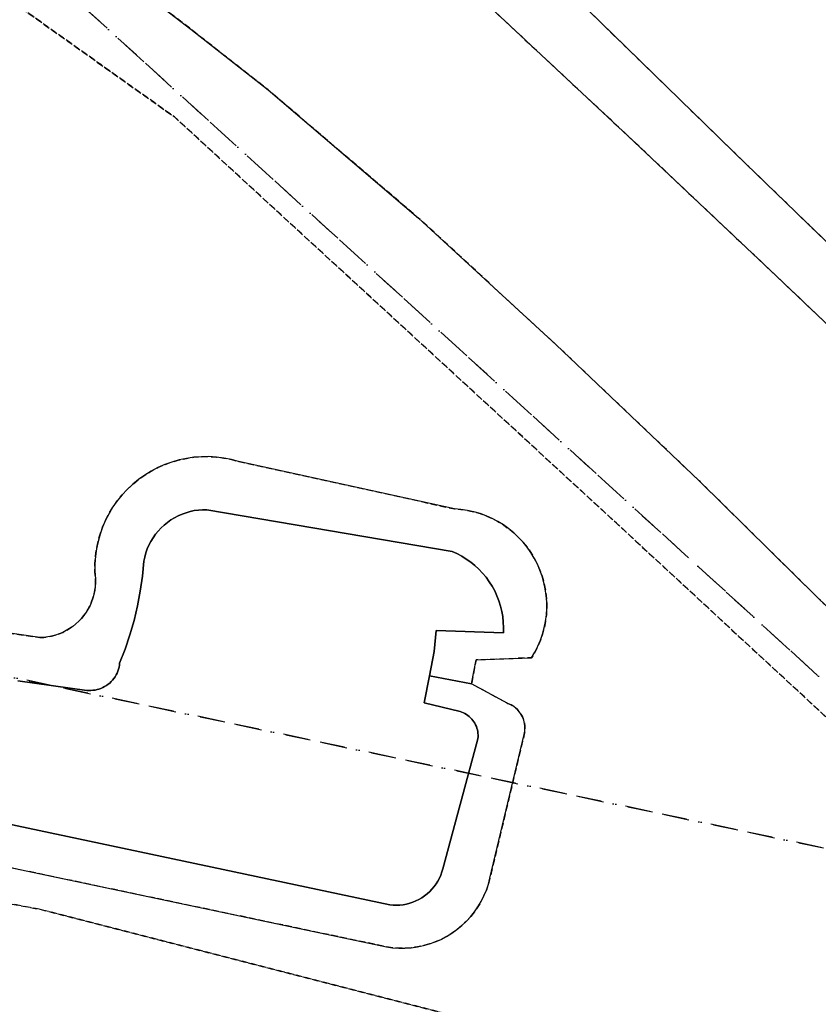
# Model space of a CAD drawing. Header units: millimetres. Extents: x 147731170 to 148246816, y 410327848 to 410827848.
# Tile 5 of 79: x 147772432 to 147813048, y 410466695 to 410516801. Entities that reach past the tile are written whole.
import ezdxf

# ---------------------------------------------------------------- set-up
doc = ezdxf.new("R2010")
doc.units = ezdxf.units.MM
doc.header["$LTSCALE"] = 100
doc.linetypes.add('BORDER', pattern=[44.45, 12.7, -6.35, 12.7, -6.35, 0, -6.35])
doc.linetypes.add('HIDDEN2', pattern=[4.7625, 3.175, -1.5875])
for name, color, linetype in [('BEGROEIDTERREINDEEL', 3, 'HIDDEN2'), ('ONBEGROEIDTERREINDEEL', 15, 'HIDDEN2'), ('ONDERSTEUNENDWATERDEEL', 7, 'Continuous'), ('PERCEEL', 210, 'BORDER'), ('WATERDEEL', 5, 'Continuous'), ('WEGDEEL', 8, 'Continuous')]:
    doc.layers.add(name, color=color, linetype=linetype)

msp = doc.modelspace()

# ---------------------------------------------------------------- linework, layer by layer
at = {"layer": 'BEGROEIDTERREINDEEL', "flags": 128}
for points in [[(147746894, 410564477), (147752780, 410558681), (147751306, 410557541), (147752282, 410556679), (147759385, 410550500), (147766782, 410544018), (147774171, 410537458), (147781482, 410530893), (147788818, 410524313), (147796081, 410517698), (147803386, 410510879), (147810597, 410504059), (147816805, 410498153), (147823965, 410491288), (147832656, 410483158), (147841847, 410475131), (147851168, 410467718), (147860989, 410460573), (147871141, 410453976), (147882194, 410447583), (147893385, 410441953), (147904691, 410437038), (147916596, 410432611), (147928563, 410428899), (147940604, 410425887), (147953195, 410423438), (147965905, 410421750), (147978766, 410420804), (147991949, 410420554), (148004939, 410421102), (148017581, 410422135), (148030484, 410423455), (148038940, 410424413), (148048104, 410425384), (148056786, 410426303), (148066502, 410427336), (148076136, 410428405), (148078394, 410428807), (148081065, 410429762), (148082311, 410430230), (148086656, 410432141), (148088087, 410432648), (148090096, 410433099), (148091124, 410433237), (148091201, 410433241), (148091140, 410435424), (148091077, 410435421), (148082894, 410434763), (148075424, 410433964), (148067610, 410432927), (148058631, 410431580), (148051404, 410430406), (148045883, 410429463), (148035282, 410427716), (148029914, 410426917), (148019127, 410425368), (148008805, 410424356), (147998300, 410423671), (147987872, 410423529), (147977191, 410423840), (147966326, 410424721), (147955708, 410426049), (147939384, 410429214), (147929396, 410431742), (147919540, 410434735), (147909546, 410438279), (147899776, 410442309), (147890277, 410446794), (147881068, 410451584), (147872120, 410456793), (147863245, 410462573), (147854532, 410468741), (147846251, 410475266), (147838610, 410481805), (147831189, 410488513), (147823791, 410495534), (147816500, 410502563), (147809363, 410509470), (147801968, 410516672), (147794537, 410523946), (147786877, 410531409), (147769369, 410548380), (147763669, 410553896), (147756445, 410560963), (147756131, 410561271), (147750226, 410567055), (147750224, 410567057), (147748971, 410568272), (147746391, 410570774), (147743684, 410573399), (147742267, 410574773), (147735274, 410581671), (147731816, 410585010), (147731816, 410574778), (147736352, 410570752), (147737408, 410569812), (147738141, 410569165), (147740388, 410570882), (147743077, 410568235), (147745641, 410565710), (147746894, 410564477)], [(147735381, 410545230), (147737402, 410540473), (147738757, 410537116), (147754091, 410530497), (147780302, 410511850), (147802784, 410491180), (147828569, 410467313), (147853915, 410447717), (147856185, 410446839), (147858450, 410445947), (147860709, 410445040), (147862962, 410444118), (147865209, 410443182), (147867450, 410442232), (147869685, 410441267), (147873845, 410439509), (147888405, 410432337), (147893507, 410430415), (147907023, 410424650), (147928919, 410417327), (147945247, 410413917), (147957534, 410412132), (147968164, 410411064), (147980255, 410409995), (147992417, 410409772), (148004886, 410410141), (148016740, 410411393), (148035850, 410413335), (148056434, 410416233), (148068145, 410417454), (148079299, 410418073), (148097137, 410419086), (148110831, 410419377), (148123673, 410418517), (148134657, 410417168), (148142528, 410415758), (148156505, 410412170), (148167890, 410408899), (148171372, 410407661), (148178991, 410404707), (148179373, 410405520), (148179445, 410405482), (148179975, 410406547), (148178485, 410407367), (148177397, 410408029), (148176737, 410408396), (148175971, 410408746), (148173927, 410409513), (148168751, 410411408), (148161172, 410413858), (148152916, 410416138), (148144581, 410418082), (148135896, 410419638), (148127763, 410420772), (148118375, 410421655), (148109983, 410422082), (148101805, 410422115), (148093661, 410421787), (148085272, 410421323), (148076923, 410420723), (148074578, 410420629), (148071523, 410420356), (148062626, 410419540), (148053766, 410418703), (148044895, 410417732), (148036015, 410416692), (148027129, 410415656), (148018242, 410414696), (148009319, 410413803), (148000347, 410413178), (147991425, 410412887), (147982429, 410412990), (147973479, 410413423), (147964534, 410414214), (147955608, 410415321), (147946793, 410416771), (147938027, 410418632), (147929305, 410420729), (147920687, 410423195), (147912162, 410426034), (147903764, 410429122), (147895464, 410432540), (147887274, 410436272), (147879321, 410440348), (147876631, 410441423), (147873795, 410442229), (147870937, 410442860), (147867861, 410443746), (147864619, 410445378), (147856644, 410450561), (147848485, 410456335), (147840502, 410462419), (147833981, 410467856), (147826456, 410474563), (147819189, 410481435), (147813013, 410487394), (147806997, 410493332), (147799724, 410500254), (147792723, 410506702), (147785065, 410513231), (147781134, 410516321), (147777950, 410518777), (147775601, 410520454), (147774665, 410521122), (147765972, 410527127), (147758157, 410532501), (147749080, 410538768), (147745766, 410541052), (147743707, 410542559), (147742989, 410543164), (147741417, 410544490), (147738182, 410547396), (147733951, 410551198), (147732000, 410552953), (147731816, 410553119), (147731816, 410545701), (147732066, 410545420), (147732142, 410545320), (147732382, 410545164), (147731816, 410544714), (147731816, 410543639), (147732559, 410544205), (147733348, 410544806), (147733960, 410544132), (147735381, 410545230)], [(147731816, 410465515), (147818517, 410447750), (147831097, 410445198), (147840757, 410442871), (147850441, 410440431), (147859161, 410437428), (147870630, 410432552), (147882124, 410427022), (147893475, 410421629), (147905715, 410416718), (147917868, 410412505), (147926694, 410410032), (147934981, 410408295), (147946406, 410405640), (147952246, 410404385), (147962476, 410404031), (147975082, 410403104), (147987718, 410402896), (148000093, 410403306), (148013712, 410404795), (148026423, 410406310), (148039844, 410408140), (148052768, 410409719), (148066699, 410411641), (148080237, 410413300), (148094265, 410414846), (148106432, 410415850), (148120952, 410416085), (148133123, 410414956), (148146016, 410413032), (148156445, 410410560), (148167203, 410407479), (148178588, 410403871), (148178991, 410404707), (148171372, 410407661), (148167890, 410408899), (148156505, 410412170), (148142528, 410415758), (148134657, 410417168), (148123673, 410418517), (148110831, 410419377), (148097137, 410419086), (148079299, 410418073), (148068145, 410417454), (148056434, 410416233), (148035850, 410413335), (148016740, 410411393), (148004886, 410410141), (147992417, 410409772), (147980255, 410409995), (147968164, 410411064), (147957534, 410412132), (147945247, 410413917), (147928919, 410417327), (147907023, 410424650), (147893507, 410430415), (147888405, 410432337), (147873845, 410439509), (147869685, 410441267), (147867450, 410442232), (147865209, 410443182), (147862962, 410444118), (147860709, 410445040), (147858450, 410445947), (147856185, 410446839), (147853915, 410447717), (147849671, 410449313), (147845408, 410450858), (147841127, 410452352), (147836828, 410453795), (147832512, 410455186), (147828180, 410456525), (147823832, 410457812), (147794514, 410466115), (147773456, 410471529), (147747461, 410476448), (147731816, 410479427), (147731816, 410465515)]]:
    msp.add_lwpolyline(points, dxfattribs=at)
at = {"layer": 'ONBEGROEIDTERREINDEEL', "flags": 128}
for points in [[(147737396, 410536046), (147734121, 410532403), (147733188, 410530890), (147732158, 410529441), (147731816, 410529021), (147731816, 410479427), (147747461, 410476448), (147773456, 410471529), (147794514, 410466115), (147823832, 410457812), (147828180, 410456525), (147832512, 410455186), (147836828, 410453795), (147841127, 410452352), (147845408, 410450858), (147849671, 410449313), (147853915, 410447717), (147828569, 410467313), (147802784, 410491180), (147780302, 410511850), (147754091, 410530497), (147738757, 410537116), (147737669, 410536404), (147737396, 410536046)], [(147773459, 410485358), (147773658, 410485368), (147773856, 410485391), (147774052, 410485429), (147774245, 410485479), (147774434, 410485544), (147774618, 410485621), (147774796, 410485710), (147774967, 410485812), (147775131, 410485925), (147775287, 410486050), (147775434, 410486185), (147775571, 410486330), (147775697, 410486484), (147775813, 410486646), (147775917, 410486817), (147776009, 410486994), (147776088, 410487176), (147776155, 410487364), (147776208, 410487557), (147776248, 410487752), (147776274, 410487950), (147776286, 410488149), (147776285, 410488348), (147776260, 410488731), (147776260, 410489115), (147776287, 410489497), (147776339, 410489878), (147776417, 410490253), (147776521, 410490623), (147776649, 410490984), (147776802, 410491336), (147776978, 410491677), (147777177, 410492006), (147777397, 410492320), (147777639, 410492618), (147777900, 410492899), (147778179, 410493162), (147778476, 410493405), (147778789, 410493628), (147779116, 410493829), (147779455, 410494007), (147779807, 410494162), (147780167, 410494292), (147780536, 410494398), (147780911, 410494479), (147781291, 410494534), (147781674, 410494563), (147782058, 410494566), (147782441, 410494543), (147782821, 410494494), (147783198, 410494419), (147783568, 410494319), (147794539, 410491908), (147794871, 410491881), (147795200, 410491831), (147795524, 410491760), (147795844, 410491667), (147796156, 410491552), (147796460, 410491417), (147796754, 410491262), (147797037, 410491087), (147797308, 410490894), (147797565, 410490682), (147797807, 410490454), (147798033, 410490210), (147798242, 410489952), (147798434, 410489680), (147798606, 410489395), (147798760, 410489100), (147798892, 410488795), (147799004, 410488482), (147799095, 410488162), (147799164, 410487836), (147799211, 410487507), (147799236, 410487175), (147799238, 410486843), (147799217, 410486511), (147799175, 410486181), (147799110, 410485854), (147799024, 410485533), (147798916, 410485219), (147798787, 410484912), (147798638, 410484615), (147798469, 410484328), (147795644, 410484218), (147795413, 410483011), (147797260, 410482011), (147797346, 410481975), (147797430, 410481932), (147797510, 410481884), (147797587, 410481831), (147797659, 410481772), (147797728, 410481709), (147797792, 410481641), (147797852, 410481568), (147797906, 410481492), (147797955, 410481412), (147797998, 410481329), (147798035, 410481244), (147798066, 410481156), (147798091, 410481065), (147798110, 410480974), (147798123, 410480881), (147798129, 410480788), (147798129, 410480694), (147798122, 410480601), (147798109, 410480508), (147798089, 410480417), (147796348, 410473111), (147796267, 410472805), (147796165, 410472505), (147796042, 410472213), (147795899, 410471930), (147795738, 410471657), (147795557, 410471396), (147795359, 410471149), (147795145, 410470916), (147794915, 410470698), (147794670, 410470496), (147794412, 410470312), (147794142, 410470147), (147793861, 410470000), (147793571, 410469873), (147793272, 410469766), (147792967, 410469681), (147792657, 410469617), (147792343, 410469574), (147792027, 410469553), (147791710, 410469554), (147791394, 410469577), (147791080, 410469622), (147790770, 410469688), (147769696, 410474124), (147748235, 410478951), (147731816, 410482278), (147731816, 410494237), (147770172, 410485838), (147773459, 410485358)]]:
    msp.add_lwpolyline(points, dxfattribs=at)
at = {"layer": 'ONDERSTEUNENDWATERDEEL', "flags": 128}
for points in [[(147772335, 410483150), (147775844, 410482672), (147775949, 410482665), (147776053, 410482665), (147776158, 410482673), (147776262, 410482687), (147776364, 410482709), (147776465, 410482737), (147776564, 410482773), (147776660, 410482815), (147776752, 410482864), (147776842, 410482919), (147776927, 410482980), (147777008, 410483046), (147777084, 410483119), (147777155, 410483196), (147777220, 410483278), (147777280, 410483364), (147777334, 410483454), (147777381, 410483547), (147777422, 410483644), (147777456, 410483743), (147777483, 410483844), (147777503, 410483947), (147777516, 410484051), (147777792, 410484766), (147778035, 410485492), (147778246, 410486229), (147778423, 410486974), (147778565, 410487727), (147778674, 410488485), (147778748, 410489248), (147778792, 410489458), (147778849, 410489665), (147778921, 410489867), (147779006, 410490064), (147779105, 410490255), (147779216, 410490438), (147779340, 410490614), (147779475, 410490780), (147779621, 410490937), (147779778, 410491084), (147779944, 410491220), (147780119, 410491344), (147780302, 410491456), (147780493, 410491555), (147780689, 410491641), (147780891, 410491713), (147781098, 410491772), (147781308, 410491816), (147781520, 410491846), (147781734, 410491861), (147781949, 410491862), (147794419, 410489741), (147794670, 410489628), (147794912, 410489499), (147795146, 410489355), (147795370, 410489196), (147795583, 410489022), (147795785, 410488835), (147795974, 410488636), (147796150, 410488424), (147796311, 410488202), (147796458, 410487970), (147796589, 410487728), (147796705, 410487479), (147796804, 410487223), (147796886, 410486960), (147796951, 410486693), (147796999, 410486423), (147797029, 410486149), (147797041, 410485875), (147797035, 410485600), (147793606, 410485726), (147793513, 410484651), (147793272, 410483412), (147795413, 410483011), (147795644, 410484218), (147798469, 410484328), (147798638, 410484615), (147798787, 410484912), (147798916, 410485219), (147799024, 410485533), (147799110, 410485854), (147799175, 410486181), (147799217, 410486511), (147799238, 410486843), (147799236, 410487175), (147799211, 410487507), (147799164, 410487836), (147799095, 410488162), (147799004, 410488482), (147798892, 410488795), (147798760, 410489100), (147798606, 410489395), (147798434, 410489680), (147798242, 410489952), (147798033, 410490210), (147797807, 410490454), (147797565, 410490682), (147797308, 410490894), (147797037, 410491087), (147796754, 410491262), (147796460, 410491417), (147796156, 410491552), (147795844, 410491667), (147795524, 410491760), (147795200, 410491831), (147794871, 410491881), (147794539, 410491908), (147783568, 410494319), (147783198, 410494419), (147782821, 410494494), (147782441, 410494543), (147782058, 410494566), (147781674, 410494563), (147781291, 410494534), (147780911, 410494479), (147780536, 410494398), (147780167, 410494292), (147779807, 410494162), (147779455, 410494007), (147779116, 410493829), (147778789, 410493628), (147778476, 410493405), (147778179, 410493162), (147777900, 410492899), (147777639, 410492618), (147777397, 410492320), (147777177, 410492006), (147776978, 410491677), (147776802, 410491336), (147776649, 410490984), (147776521, 410490623), (147776417, 410490253), (147776339, 410489878), (147776287, 410489497), (147776260, 410489115), (147776260, 410488731), (147776285, 410488348)], [(147776285, 410488348), (147776286, 410488149), (147776274, 410487950), (147776248, 410487752), (147776208, 410487557), (147776155, 410487364), (147776088, 410487176), (147776009, 410486994), (147775917, 410486817), (147775813, 410486646), (147775697, 410486484), (147775571, 410486330), (147775434, 410486185), (147775287, 410486050), (147775131, 410485925), (147774967, 410485812), (147774796, 410485710), (147774618, 410485621), (147774434, 410485544), (147774245, 410485479), (147774052, 410485429), (147773856, 410485391), (147773658, 410485368), (147773459, 410485358), (147770172, 410485838)], [(147769696, 410474124), (147790770, 410469688), (147791080, 410469622), (147791394, 410469577), (147791710, 410469554), (147792027, 410469553), (147792343, 410469574), (147792657, 410469617), (147792967, 410469681), (147793272, 410469766), (147793571, 410469873), (147793861, 410470000), (147794142, 410470147), (147794412, 410470312), (147794670, 410470496), (147794915, 410470698), (147795145, 410470916), (147795359, 410471149), (147795557, 410471396), (147795738, 410471657), (147795899, 410471930), (147796042, 410472213), (147796165, 410472505), (147796267, 410472805), (147796348, 410473111), (147798089, 410480417), (147798109, 410480508), (147798122, 410480601), (147798129, 410480694), (147798129, 410480788), (147798123, 410480881), (147798110, 410480974), (147798091, 410481065), (147798066, 410481156), (147798035, 410481244), (147797998, 410481329), (147797955, 410481412), (147797906, 410481492), (147797852, 410481568), (147797792, 410481641), (147797728, 410481709), (147797659, 410481772), (147797587, 410481831), (147797510, 410481884), (147797430, 410481932), (147797346, 410481975), (147797260, 410482011), (147795413, 410483011), (147793272, 410483412), (147793011, 410482037), (147794830, 410481595), (147794915, 410481566), (147794997, 410481532), (147795077, 410481492), (147795154, 410481446), (147795228, 410481395), (147795298, 410481339), (147795363, 410481279), (147795425, 410481214), (147795482, 410481144), (147795533, 410481071), (147795580, 410480995), (147795621, 410480916), (147795657, 410480834), (147795686, 410480749), (147795710, 410480663), (147795728, 410480575), (147795739, 410480486), (147795744, 410480397), (147795744, 410480308), (147795736, 410480218), (147795723, 410480130), (147793957, 410473593), (147793909, 410473430), (147793850, 410473272), (147793780, 410473117), (147793700, 410472968), (147793609, 410472824), (147793510, 410472687), (147793401, 410472557), (147793283, 410472435), (147793158, 410472321), (147793025, 410472216), (147792885, 410472121), (147792739, 410472035), (147792587, 410471959), (147792431, 410471894), (147792270, 410471839), (147792106, 410471796), (147791940, 410471764), (147791772, 410471743), (147791602, 410471734), (147791433, 410471736), (147791264, 410471750), (147731816, 410484369)]]:
    msp.add_lwpolyline(points, dxfattribs=at)
at = {"layer": 'PERCEEL', "flags": 128}
for points in [[(147731816, 410557429), (147739184, 410550715), (147743608, 410546683), (147745553, 410544911), (147806057, 410489776), (147820962, 410476194), (147833761, 410473437), (147864868, 410470702), (147887042, 410468695), (147889280, 410468722), (147889180, 410468781), (147885967, 410470779), (147882797, 410472842), (147879670, 410474971), (147876587, 410477165), (147873551, 410479422), (147870563, 410481741), (147861137, 410489234), (147858302, 410491565), (147855515, 410493954), (147852779, 410496400), (147850093, 410498901), (147847459, 410501457), (147844878, 410504067), (147833540, 410515379), (147830656, 410518158), (147827732, 410520895), (147824767, 410523588), (147817362, 410530327), (147814444, 410533072), (147811572, 410535866), (147808748, 410538709), (147805973, 410541599), (147803247, 410544535), (147790647, 410558339), (147783252, 410566441), (147816591, 410595343), (147818011, 410599033), (147851533, 410627456), (147853137, 410630098), (147865327, 410639289), (147865338, 410639297), (147864837, 410639948), (147864802, 410639993), (147863794, 410641305), (147899558, 410668880), (147939554, 410699692), (147939580, 410699669), (147945395, 410704135), (147952550, 410709650), (147954726, 410709238), (147954762, 410709231), (147967817, 410706824), (147971413, 410706161), (147988277, 410703054), (147998437, 410701813), (147999144, 410701705), (148026887, 410671549), (148040397, 410656826), (148040469, 410656889), (148049034, 410647103), (148055826, 410639399), (148065960, 410627823), (148065932, 410627787), (148073607, 410619017), (148080915, 410610630), (148082093, 410611648), (148083234, 410612634), (148083288, 410612681), (148089815, 410605254), (148101146, 410592361), (148115356, 410576112), (148115204, 410575963), (148124565, 410565341), (148129740, 410559446), (148127296, 410557236), (148124443, 410554655), (148132486, 410545629), (148139507, 410537708), (148144184, 410532207), (148137438, 410525343), (148137928, 410524786), (148147143, 410529998), (148148144, 410530628), (148151552, 410532743), (148160825, 410538289), (148168654, 410546537), (148180765, 410559458), (148183890, 410556241), (148186392, 410558246), (148185863, 410558994), (148184412, 410557953), (148175571, 410570342), (148176980, 410571347), (148170049, 410581086), (148166704, 410576538), (148166459, 410576205), (148165491, 410574889), (148110157, 410652969), (148096074, 410646832), (148037169, 410709724), (148036507, 410710484), (148035143, 410711938), (148033699, 410713319), (148032209, 410714661), (148030677, 410715948), (148029086, 410717152), (148027446, 410718314), (148025768, 410719392), (148024024, 410720380), (148022261, 410721332), (148020471, 410722224), (148018659, 410723069), (147995875, 410733425), (147995417, 410733657), (147994976, 410733921), (147994931, 410733845), (147986316, 410737761), (147986362, 410737876), (147986784, 410737711), (147987228, 410737616), (147987681, 410737595), (147988131, 410737646), (147988568, 410737770), (147988978, 410737963), (147989352, 410738219), (147989680, 410738532), (147989953, 410738894), (147990164, 410739296), (147990873, 410741444), (147991480, 410744476), (147991708, 410745906), (147986823, 410747743), (147965231, 410752973), (147933523, 410759121), (147896410, 410766122), (147849186, 410775231), (147806992, 410783211), (147731816, 410797579), (147731816, 410557429)], [(147806057, 410489776), (147745553, 410544911), (147738874, 410536956), (147731816, 410529665), (147731816, 410491811), (147825467, 410472089), (147820962, 410476194), (147806057, 410489776)], [(147731816, 410437295), (147791135, 410424568), (147803381, 410423049), (147819930, 410420049), (147832577, 410417924), (147849189, 410415808), (147857780, 410414025), (147860113, 410413035), (147874544, 410407128), (147875156, 410407068), (147900430, 410405926), (147925769, 410406005), (147930940, 410405289), (147935372, 410404676), (147947086, 410403055), (147980054, 410400702), (148002238, 410409968), (148026862, 410414957), (148052879, 410421091), (148073384, 410427073), (148076885, 410428229), (148091778, 410433044), (148094365, 410433304), (148095987, 410433166), (148097958, 410432560), (148099371, 410431496), (148101681, 410429517), (148104021, 410426235), (148104808, 410426670), (148091725, 410442423), (148088175, 410446635), (148081974, 410450796), (148075367, 410452017), (148057029, 410449449), (148035307, 410445877), (148011470, 410442892), (148008046, 410442461), (148004614, 410442099), (148001176, 410441807), (147997732, 410441584), (147994285, 410441432), (147990835, 410441350), (147987384, 410441236), (147983934, 410441340), (147980486, 410441523), (147977040, 410441721), (147973600, 410441989), (147957687, 410443757), (147954852, 410444171), (147952026, 410444648), (147949212, 410445188), (147946411, 410445790), (147943623, 410446454), (147940851, 410447180), (147938096, 410447967), (147930515, 410450111), (147927619, 410450951), (147924744, 410451860), (147921891, 410452839), (147919064, 410453886), (147916262, 410455002), (147913489, 410456184), (147910744, 410457434), (147908031, 410458750), (147899057, 410463195), (147895726, 410464989), (147892433, 410466851), (147889280, 410468722), (147887042, 410468695), (147864868, 410470702), (147833761, 410473437), (147820962, 410476194), (147825467, 410472089), (147731816, 410491811), (147731816, 410437295)]]:
    msp.add_lwpolyline(points, dxfattribs=at)
at = {"layer": 'WATERDEEL', "flags": 128}
for points in [[(147795723, 410480130), (147795736, 410480218), (147795744, 410480308), (147795744, 410480397), (147795739, 410480486), (147795728, 410480575), (147795710, 410480663), (147795686, 410480749), (147795657, 410480834), (147795621, 410480916), (147795580, 410480995), (147795533, 410481071), (147795482, 410481144), (147795425, 410481214), (147795363, 410481279), (147795298, 410481339), (147795228, 410481395), (147795154, 410481446), (147795077, 410481492), (147794997, 410481532), (147794915, 410481566), (147794830, 410481595), (147793011, 410482037), (147793272, 410483412), (147793513, 410484651), (147793606, 410485726), (147797035, 410485600), (147797041, 410485875), (147797029, 410486149), (147796999, 410486423), (147796951, 410486693), (147796886, 410486960), (147796804, 410487223), (147796705, 410487479), (147796589, 410487728), (147796458, 410487970), (147796311, 410488202), (147796150, 410488424), (147795974, 410488636), (147795785, 410488835), (147795583, 410489022), (147795370, 410489196), (147795146, 410489355), (147794912, 410489499), (147794670, 410489628), (147794419, 410489741), (147781949, 410491862), (147781734, 410491861), (147781520, 410491846), (147781308, 410491816), (147781098, 410491772), (147780891, 410491713), (147780689, 410491641), (147780493, 410491555), (147780302, 410491456), (147780119, 410491344), (147779944, 410491220), (147779778, 410491084), (147779621, 410490937), (147779475, 410490780), (147779340, 410490614), (147779216, 410490438), (147779105, 410490255), (147779006, 410490064), (147778921, 410489867), (147778849, 410489665), (147778792, 410489458), (147778748, 410489248), (147778674, 410488485), (147778565, 410487727), (147778423, 410486974), (147778246, 410486229), (147778035, 410485492), (147777792, 410484766), (147777516, 410484051), (147777503, 410483947), (147777483, 410483844), (147777456, 410483743), (147777422, 410483644), (147777381, 410483547), (147777334, 410483454), (147777280, 410483364), (147777220, 410483278), (147777155, 410483196), (147777084, 410483119), (147777008, 410483046), (147776927, 410482980), (147776842, 410482919), (147776752, 410482864), (147776660, 410482815), (147776564, 410482773), (147776465, 410482737), (147776364, 410482709), (147776262, 410482687), (147776158, 410482673), (147776053, 410482665), (147775949, 410482665), (147775844, 410482672), (147772335, 410483150)], [(147731816, 410484369), (147791264, 410471750), (147791433, 410471736), (147791602, 410471734), (147791772, 410471743), (147791940, 410471764), (147792106, 410471796), (147792270, 410471839), (147792431, 410471894), (147792587, 410471959), (147792739, 410472035), (147792885, 410472121), (147793025, 410472216), (147793158, 410472321), (147793283, 410472435), (147793401, 410472557), (147793510, 410472687), (147793609, 410472824), (147793700, 410472968), (147793780, 410473117), (147793850, 410473272), (147793909, 410473430), (147793957, 410473593), (147795723, 410480130)]]:
    msp.add_lwpolyline(points, dxfattribs=at)
at = {"layer": 'WEGDEEL', "flags": 128}
for points in [[(147794537, 410523946), (147801968, 410516672), (147809363, 410509470), (147816500, 410502563), (147823791, 410495534), (147831189, 410488513), (147838610, 410481805), (147846251, 410475266), (147854532, 410468741), (147863245, 410462573), (147872120, 410456793), (147881068, 410451584), (147890277, 410446794), (147899776, 410442309), (147909546, 410438279), (147919540, 410434735), (147929396, 410431742), (147939384, 410429214), (147955708, 410426049)], [(147777950, 410518777), (147781134, 410516321), (147785065, 410513231), (147792723, 410506702), (147799724, 410500254), (147806997, 410493332), (147813013, 410487394), (147819189, 410481435)], [(147953195, 410423438), (147940604, 410425887), (147928563, 410428899), (147916596, 410432611), (147904691, 410437038), (147893385, 410441953), (147882194, 410447583), (147871141, 410453976), (147860989, 410460573), (147851168, 410467718), (147841847, 410475131), (147832656, 410483158), (147823965, 410491288), (147816805, 410498153), (147810597, 410504059), (147803386, 410510879), (147796081, 410517698)]]:
    msp.add_lwpolyline(points, dxfattribs=at)

doc.saveas('drawing.dxf')
